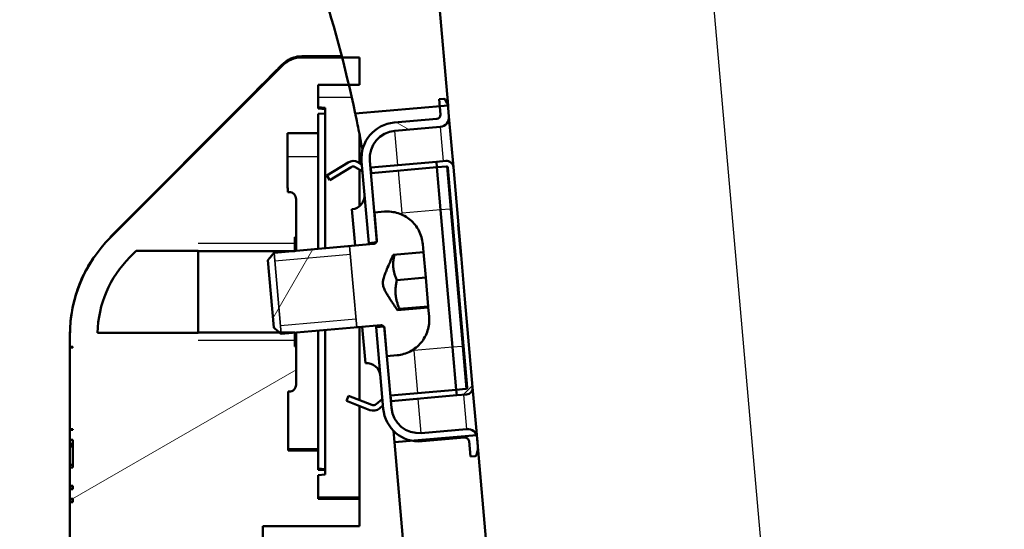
# Model space of a CAD drawing. Header units: millimetres. Extents: x 100 to 2000, y 93 to 2870.
# Tile 14 of 30: x 501 to 572, y 1645 to 1682. Entities that reach past the tile are written whole.
import ezdxf

# ---------------------------------------------------------------- set-up
doc = ezdxf.new("R2010")
doc.units = ezdxf.units.MM
doc.header["$LTSCALE"] = 10
for name, color, linetype, lineweight in [('Dimensions(ISO)', 7, 'Continuous', 25), ('Hatch', 7, 'Continuous', 9), ('Hidden Edges(ISO)', 7, 'Continuous', 35), ('Threads(ISO)', 7, 'Continuous', 25), ('Visible Edges(ISO)', 7, 'Continuous', 50), ('Visible Tangent Edges(ISO)', 7, 'Continuous', 25)]:
    doc.layers.add(name, color=color, linetype=linetype, lineweight=lineweight)
doc.styles.add('Text_3.5mm', font='arial.ttf', dxfattribs={"width": 0.9})
doc.dimstyles.new('KS-STANDARD', dxfattribs={"dimscale": 10, "dimtxt": 3.5, "dimasz": 2.5, "dimexe": 3.175, "dimexo": 0, "dimgap": 0.8, "dimtad": 1, "dimdec": 1, "dimrnd": 1e-08, "dimtxsty": 'Text_3.5mm', "dimcen": 0.09, "dimdle": 10, "dimclrd": 7, "dimclre": 7, "dimclrt": 7, "dimadec": 0, "dimazin": 2, "dimtfac": 0.714286, "dimtdec": 4, "dimtmove": 0, "dimatfit": 3, "dimfxl": 1, "dimtolj": 1, "dimlwd": 25, "dimlwe": 25, "dimarcsym": 0})

# ---------------------------------------------------------------- blocks, each defined once
blk = doc.blocks.new('*D11')
at = {"layer": 'Defpoints', "color": 0, "linetype": 'Continuous'}
for p in [(644.452, 2039.238), (398.052, 1746.956), (644.452, 1517.118)]:
    blk.add_point(p, dxfattribs=at)
at = {"layer": 'Dimensions(ISO)', "color": 7, "linetype": 'Continuous', "lineweight": 25}
for p, q in [((398.052, 1746.956), (398.052, 2070.988)), ((644.452, 1517.118), (644.452, 2070.988)), ((423.052, 2039.238), (619.452, 2039.238))]:
    blk.add_line(p, q, dxfattribs=at)
at = {"layer": 'Dimensions(ISO)', "color": 7, "linetype": 'Continuous'}
for points in [[(423.052, 2043.404), (423.052, 2035.071), (398.052, 2039.238)], [(619.452, 2043.404), (619.452, 2035.071), (644.452, 2039.238)]]:
    blk.add_solid(points, dxfattribs=at)
at = {"layer": 'Dimensions(ISO)', "color": 7, "linetype": 'Continuous', "lineweight": 25, "insert": (489.196, 2065.108), "char_height": 35, "attachment_point": 4, "style": 'Text_3.5mm'}
blk.add_mtext('\\A1;246', dxfattribs=at)

msp = doc.modelspace()

# ---------------------------------------------------------------- hatches: boundary and pattern name
at = {"layer": 'Hatch'}
h = msp.add_hatch(dxfattribs=at)
h.set_pattern_fill('ANSI31', color=256, scale=254, angle=90, style=0)
h.set_pattern_definition([(135, (0, 0), (-22.45064, -22.45064), [])])
edge = h.paths.add_edge_path()
edge.add_line((520.639, 1690.458), (522.193, 1685.674))
edge.add_ellipse((427.088, 1654.772), major_axis=(30.902, -95.106), ratio=1, start_angle=86.44195, end_angle=90, ccw=False)
edge.add_ellipse((427.088, 1654.772), major_axis=(24.94, -96.84), ratio=1, start_angle=88.81974, end_angle=90, ccw=False)
edge.add_ellipse((427.088, 1654.772), major_axis=(22.94, -97.333), ratio=1, start_angle=88.78478, end_angle=90, ccw=False)
edge.add_line((524.886, 1675.643), (531.017, 1676.179))
edge.add_line((531.017, 1676.179), (531.6, 1676.23))
edge.add_line((531.6, 1676.23), (531.615, 1676.231))
edge.add_line((531.615, 1676.231), (528.172, 1715.587))
edge.add_ellipse((526.678, 1715.456), major_axis=(-0.131, 1.494), ratio=1, start_angle=270, end_angle=355)
edge.add_line((526.678, 1716.956), (511.552, 1716.956))
edge.add_line((511.552, 1716.956), (511.552, 1710.956))
edge.add_line((511.552, 1710.956), (517.052, 1710.956))
edge.add_ellipse((517.052, 1709.956), major_axis=(1, 0), ratio=1, start_angle=0, end_angle=90, ccw=False)
edge.add_line((518.052, 1709.956), (518.052, 1700.006))
edge.add_line((518.052, 1700.006), (520.342, 1691.462))
edge.add_ellipse((539.66, 1696.638), major_axis=(5.176, -19.319), ratio=1, start_angle=270, end_angle=273)
edge = h.paths.add_edge_path()
edge.add_line((584.452, 1501.264), (599.782, 1501.264))
edge.add_line((599.782, 1501.264), (599.646, 1503.206))
edge.add_ellipse((599.348, 1502.044), major_axis=(1.199, -0.042), ratio=1, start_angle=77.607, end_angle=90)
edge.add_line((599.39, 1503.243), (587.431, 1503.66))
edge.add_ellipse((587.435, 1503.76), major_axis=(-0.0999, 0.0035), ratio=1, start_angle=0, end_angle=90, ccw=False)
edge.add_line((587.335, 1503.764), (587.349, 1504.164))
edge.add_ellipse((587.449, 1504.16), major_axis=(0.0035, 0.0999), ratio=1, start_angle=2, end_angle=90, ccw=False)
edge.add_line((587.449, 1504.26), (599.572, 1504.26))
edge.add_line((599.572, 1504.26), (599.502, 1505.268))
edge.add_ellipse((598.504, 1505.198), major_axis=(-0.07, 0.998), ratio=1, start_angle=270, end_angle=341)
edge.add_line((598.763, 1506.164), (588.718, 1508.856))
edge.add_ellipse((588.977, 1509.821), major_axis=(-0.966, 0.259), ratio=1, start_angle=54.5, end_angle=90, ccw=False)
edge.add_line((588.205, 1509.185), (586.541, 1511.204))
edge.add_ellipse((587.312, 1511.84), major_axis=(-0.636, 0.772), ratio=1, start_angle=54.5, end_angle=90, ccw=False)
edge.add_line((586.315, 1511.77), (586.168, 1513.867))
edge.add_ellipse((582.677, 1513.623), major_axis=(-0.244, 3.491), ratio=1, start_angle=270, end_angle=353)
edge.add_line((582.86, 1517.118), (558.385, 1518.401))
edge.add_spline(control_points=[(558.385, 1518.401), (556.753, 1518.486), (555.146, 1518.838), (552.108, 1520.046), (550.698, 1520.894), (547.965, 1523.218), (546.739, 1524.762), (544.946, 1528.233), (544.398, 1530.127), (544.227, 1532.073)], knot_values=[-2.152597, -2.152597, -2.152597, -2.152597, -1.662265, -1.662265, -1.171933, -1.171933, -0.585967, -0.585967, 0, 0, 0, 0], degree=3, periodic=0)
edge.add_line((544.227, 1532.073), (533.707, 1652.323))
edge.add_line((533.707, 1652.323), (533.678, 1652.32))
edge.add_line((533.678, 1652.32), (529.011, 1651.912))
edge.add_line((529.011, 1651.912), (527.73, 1651.8))
edge.add_line((527.73, 1651.8), (538.59, 1527.666))
edge.add_spline(control_points=[(538.59, 1527.666), (538.78, 1525.495), (539.323, 1523.37), (541.075, 1519.378), (542.27, 1517.539), (545.494, 1514.005), (547.609, 1512.443), (552.317, 1510.216), (554.866, 1509.573), (557.467, 1509.436)], knot_values=[-2.870129, -2.870129, -2.870129, -2.870129, -2.216354, -2.216354, -1.562578, -1.562578, -0.781289, -0.781289, 0, 0, 0, 0], degree=3, periodic=0)
edge.add_line((557.467, 1509.436), (571.968, 1508.677))
edge.add_ellipse((571.445, 1498.69), major_axis=(9.986, -0.523), ratio=1, start_angle=37.86022, end_angle=90, ccw=False)
edge.add_ellipse((587.856, 1510.122), major_axis=(5.716, -8.205), ratio=1, start_angle=270, end_angle=302.29235)
edge.add_ellipse((584.452, 1500.764), major_axis=(0.143, 0.479), ratio=1, start_angle=16.55984, end_angle=90, ccw=False)
edge = h.paths.add_edge_path()
edge.add_ellipse((704.452, 1500.764), major_axis=(0.5, 0), ratio=1, start_angle=16.55984, end_angle=90)
edge.add_line((704.452, 1501.264), (689.123, 1501.264))
edge.add_line((689.123, 1501.264), (689.258, 1503.206))
edge.add_ellipse((689.557, 1502.044), major_axis=(1.162, 0.298), ratio=1, start_angle=77.607, end_angle=90, ccw=False)
edge.add_line((689.515, 1503.243), (701.473, 1503.66))
edge.add_ellipse((701.47, 1503.76), major_axis=(0.0035, -0.0999), ratio=1, start_angle=0, end_angle=90)
edge.add_line((701.57, 1503.764), (701.556, 1504.164))
edge.add_ellipse((701.456, 1504.16), major_axis=(0.1, 0), ratio=1, start_angle=2, end_angle=90)
edge.add_line((701.456, 1504.26), (689.332, 1504.26))
edge.add_line((689.332, 1504.26), (689.402, 1505.268))
edge.add_ellipse((690.4, 1505.198), major_axis=(-0.966, -0.259), ratio=1, start_angle=270, end_angle=341, ccw=False)
edge.add_line((690.141, 1506.164), (700.187, 1508.856))
edge.add_ellipse((699.928, 1509.821), major_axis=(-0.636, -0.772), ratio=1, start_angle=54.5, end_angle=90)
edge.add_line((700.7, 1509.185), (702.364, 1511.204))
edge.add_ellipse((701.592, 1511.84), major_axis=(-0.07, -0.998), ratio=1, start_angle=54.5, end_angle=90)
edge.add_line((702.59, 1511.77), (702.736, 1513.867))
edge.add_ellipse((706.228, 1513.623), major_axis=(-3.495, -0.183), ratio=1, start_angle=270, end_angle=353, ccw=False)
edge.add_line((706.045, 1517.118), (898.489, 1527.204))
edge.add_spline(control_points=[(898.489, 1527.204), (900.44, 1527.306), (902.352, 1527.788), (905.883, 1529.458), (907.469, 1530.63), (909.887, 1533.281), (910.784, 1534.66), (912.097, 1537.654), (912.505, 1539.248), (912.647, 1540.876)], knot_values=[-2.152597, -2.152597, -2.152597, -2.152597, -1.56663, -1.56663, -0.980664, -0.980664, -0.490332, -0.490332, 0, 0, 0, 0], degree=3, periodic=0)
edge.add_line((912.647, 1540.876), (927.932, 1715.587))
edge.add_ellipse((929.427, 1715.456), major_axis=(-1.5, 0), ratio=1, start_angle=270, end_angle=355, ccw=False)
edge.add_line((929.427, 1716.956), (944.552, 1716.956))
edge.add_line((944.552, 1716.956), (944.552, 1710.956))
edge.add_line((944.552, 1710.956), (939.052, 1710.956))
edge.add_ellipse((939.052, 1709.956), major_axis=(0, 1), ratio=1, start_angle=0, end_angle=90)
edge.add_line((938.052, 1709.956), (938.052, 1700.006))
edge.add_line((938.052, 1700.006), (935.763, 1691.462))
edge.add_ellipse((916.444, 1696.638), major_axis=(6.18, 19.021), ratio=1, start_angle=270, end_angle=273, ccw=False)
edge.add_line((935.466, 1690.458), (933.911, 1685.674))
edge.add_ellipse((1029.017, 1654.772), major_axis=(8.716, 99.619), ratio=1, start_angle=77, end_angle=90)
edge.add_line((929.397, 1663.488), (918.285, 1536.469))
edge.add_spline(control_points=[(918.285, 1536.469), (918.058, 1533.875), (917.326, 1531.349), (914.936, 1526.721), (913.301, 1524.663), (909.657, 1521.564), (907.777, 1520.433), (903.727, 1518.822), (901.584, 1518.353), (899.407, 1518.239)], knot_values=[-2.870129, -2.870129, -2.870129, -2.870129, -2.08884, -2.08884, -1.307551, -1.307551, -0.653776, -0.653776, 0, 0, 0, 0], degree=3, periodic=0)
edge.add_line((899.407, 1518.239), (716.936, 1508.677))
edge.add_ellipse((717.46, 1498.69), major_axis=(5.716, 8.205), ratio=1, start_angle=37.86022, end_angle=90)
edge.add_ellipse((701.049, 1510.122), major_axis=(9.215, 3.883), ratio=1, start_angle=270, end_angle=302.29235, ccw=False)
h = msp.add_hatch(dxfattribs=at)
h.set_pattern_fill('ANSI31', color=256, scale=254, angle=-15, style=0)
h.set_pattern_definition([(30, (0, 0), (-15.875, 27.4963), [])])
edge = h.paths.add_edge_path()
edge.add_line((522.693, 1675.968), (522.193, 1676.012))
edge.add_line((522.193, 1676.012), (522.193, 1677.712))
edge.add_line((522.193, 1677.712), (524.421, 1677.712))
edge.add_line((524.421, 1677.712), (525.193, 1677.712))
edge.add_line((525.193, 1677.712), (525.193, 1679.712))
edge.add_line((525.193, 1679.712), (523.928, 1679.712))
edge.add_line((523.928, 1679.712), (521.022, 1679.712))
edge.add_ellipse((521.022, 1677.712), major_axis=(0, 2), ratio=0.999996, start_angle=0, end_angle=44.99989)
edge.add_line((519.608, 1679.126), (507.122, 1666.641))
edge.add_ellipse((514.193, 1659.57), major_axis=(0, 10), ratio=0.999996, start_angle=44.99989, end_angle=90)
edge.add_line((504.193, 1659.57), (504.193, 1658.712))
edge.add_line((504.193, 1658.712), (504.393, 1658.712))
edge.add_line((504.393, 1658.712), (504.393, 1658.669))
edge.add_line((504.393, 1658.669), (504.193, 1658.669))
edge.add_line((504.193, 1658.669), (504.193, 1652.755))
edge.add_line((504.193, 1652.755), (504.393, 1652.755))
edge.add_line((504.393, 1652.755), (504.393, 1652.712))
edge.add_line((504.393, 1652.712), (504.193, 1652.712))
edge.add_line((504.193, 1652.712), (504.193, 1651.968))
edge.add_line((504.193, 1651.968), (504.393, 1651.968))
edge.add_line((504.393, 1651.968), (504.393, 1649.962))
edge.add_line((504.393, 1649.962), (504.193, 1649.962))
edge.add_line((504.193, 1649.962), (504.193, 1648.644))
edge.add_line((504.193, 1648.644), (504.393, 1648.644))
edge.add_line((504.393, 1648.644), (504.393, 1648.392))
edge.add_line((504.393, 1648.392), (504.193, 1648.392))
edge.add_line((504.193, 1648.392), (504.193, 1647.698))
edge.add_line((504.193, 1647.698), (504.393, 1647.698))
edge.add_line((504.393, 1647.698), (504.393, 1647.449))
edge.add_line((504.393, 1647.449), (504.193, 1647.449))
edge.add_line((504.193, 1647.449), (504.193, 1645.212))
edge.add_line((504.193, 1645.212), (504.193, 1632.212))
edge.add_line((504.193, 1632.212), (502.693, 1632.212))
edge.add_line((502.693, 1632.212), (502.194, 1632.212))
edge.add_spline(control_points=[(502.194, 1632.212), (502.145, 1632.175), (502.1, 1632.136), (501.995, 1632.031), (501.933, 1631.951), (501.88, 1631.866)], knot_values=[-0.109452, -0.109452, -0.109452, -0.109452, -0.092561, -0.092561, -0.065119, -0.065119, -0.065119, -0.065119], degree=3, periodic=0)
edge.add_spline(control_points=[(501.88, 1631.866), (501.844, 1631.808), (501.813, 1631.748), (501.73, 1631.548), (501.694, 1631.366), (501.694, 1631.212), (501.694, 1631.058), (501.73, 1630.876), (501.848, 1630.591), (501.951, 1630.437), (502.1, 1630.288), (502.145, 1630.248), (502.194, 1630.212)], knot_values=[-0.065119, -0.065119, -0.065119, -0.065119, -0.04628, -0.04628, 0, 0, 0, 0.04628, 0.04628, 0.09256, 0.09256, 0.109451, 0.109451, 0.109451, 0.109451], degree=3, periodic=0)
edge.add_line((502.194, 1630.212), (502.693, 1630.212))
edge.add_line((502.693, 1630.212), (504.193, 1630.212))
edge.add_line((504.193, 1630.212), (504.193, 1624.712))
edge.add_line((504.193, 1624.712), (502.693, 1624.712))
edge.add_line((502.693, 1624.712), (502.194, 1624.712))
edge.add_spline(control_points=[(502.194, 1624.712), (502.145, 1624.675), (502.1, 1624.635), (501.989, 1624.525), (501.921, 1624.435), (501.866, 1624.342)], knot_values=[-0.109452, -0.109452, -0.109452, -0.109452, -0.092561, -0.092561, -0.062532, -0.062532, -0.062532, -0.062532], degree=3, periodic=0)
edge.add_spline(control_points=[(501.866, 1624.342), (501.836, 1624.292), (501.81, 1624.24), (501.73, 1624.048), (501.694, 1623.866), (501.694, 1623.712), (501.694, 1623.558), (501.73, 1623.376), (501.848, 1623.091), (501.951, 1622.937), (502.1, 1622.788), (502.145, 1622.748), (502.194, 1622.712)], knot_values=[-0.062532, -0.062532, -0.062532, -0.062532, -0.04628, -0.04628, 0, 0, 0, 0.04628, 0.04628, 0.09256, 0.09256, 0.109451, 0.109451, 0.109451, 0.109451], degree=3, periodic=0)
edge.add_line((502.194, 1622.712), (502.693, 1622.712))
edge.add_line((502.693, 1622.712), (504.193, 1622.712))
edge.add_line((504.193, 1622.712), (504.193, 1617.212))
edge.add_line((504.193, 1617.212), (502.693, 1617.212))
edge.add_line((502.693, 1617.212), (502.194, 1617.212))
edge.add_spline(control_points=[(502.194, 1617.212), (502.145, 1617.175), (502.1, 1617.135), (501.983, 1617.019), (501.909, 1616.919), (501.851, 1616.817)], knot_values=[-0.109452, -0.109452, -0.109452, -0.109452, -0.092561, -0.092561, -0.059859, -0.059859, -0.059859, -0.059859], degree=3, periodic=0)
edge.add_spline(control_points=[(501.851, 1616.817), (501.827, 1616.775), (501.806, 1616.732), (501.73, 1616.548), (501.694, 1616.366), (501.694, 1616.212), (501.694, 1616.058), (501.73, 1615.876), (501.839, 1615.612), (501.92, 1615.481), (502.012, 1615.378)], knot_values=[-0.059859, -0.059859, -0.059859, -0.059859, -0.04628, -0.04628, 0, 0, 0, 0.04628, 0.04628, 0.085763, 0.085763, 0.085763, 0.085763], degree=3, periodic=0)
edge.add_spline(control_points=[(502.012, 1615.378), (502.018, 1615.371), (502.025, 1615.365), (502.075, 1615.315), (502.136, 1615.273), (502.25, 1615.226), (502.323, 1615.212), (502.385, 1615.212)], knot_values=[0.034305, 0.034305, 0.034305, 0.034305, 0.037024, 0.037024, 0.055536, 0.055536, 0.074048, 0.074048, 0.074048, 0.074048], degree=3, periodic=0)
edge.add_line((502.385, 1615.212), (502.693, 1615.212))
edge.add_line((502.693, 1615.212), (504.193, 1615.212))
edge.add_line((504.193, 1615.212), (508.537, 1615.212))
edge.add_spline(control_points=[(508.537, 1615.212), (511.193, 1618.765), (513.849, 1615.212)], knot_values=[0.000184, 0.000184, 0.000184, 0.65055, 0.65055, 0.65055], weights=[1.000066, 1.117302, 1.000066], degree=2, periodic=0)
edge.add_line((513.849, 1615.212), (518.193, 1615.212))
edge.add_line((518.193, 1615.212), (519.002, 1615.212))
edge.add_spline(control_points=[(519.002, 1615.212), (519.063, 1615.212), (519.136, 1615.226), (519.25, 1615.273), (519.312, 1615.315), (519.362, 1615.365), (519.368, 1615.371), (519.374, 1615.378)], knot_values=[0.222146, 0.222146, 0.222146, 0.222146, 0.240658, 0.240658, 0.25917, 0.25917, 0.261889, 0.261889, 0.261889, 0.261889], degree=3, periodic=0)
edge.add_spline(control_points=[(519.374, 1615.378), (519.466, 1615.481), (519.547, 1615.612), (519.657, 1615.876), (519.693, 1616.058), (519.693, 1616.212), (519.693, 1616.366), (519.657, 1616.548), (519.538, 1616.833), (519.436, 1616.987), (519.287, 1617.135), (519.241, 1617.175), (519.193, 1617.212)], knot_values=[-0.085763, -0.085763, -0.085763, -0.085763, -0.04628, -0.04628, 0, 0, 0, 0.04628, 0.04628, 0.092561, 0.092561, 0.109452, 0.109452, 0.109452, 0.109452], degree=3, periodic=0)
edge.add_line((519.193, 1617.212), (518.193, 1617.212))
edge.add_line((518.193, 1617.212), (518.193, 1622.712))
edge.add_line((518.193, 1622.712), (519.193, 1622.712))
edge.add_spline(control_points=[(519.193, 1622.712), (519.241, 1622.748), (519.287, 1622.788), (519.436, 1622.937), (519.538, 1623.091), (519.656, 1623.376), (519.693, 1623.558), (519.693, 1623.712), (519.693, 1623.866), (519.656, 1624.048), (519.538, 1624.333), (519.436, 1624.487), (519.287, 1624.635), (519.241, 1624.675), (519.193, 1624.712)], knot_values=[-0.109451, -0.109451, -0.109451, -0.109451, -0.09256, -0.09256, -0.04628, -0.04628, 0, 0, 0, 0.04628, 0.04628, 0.092561, 0.092561, 0.109452, 0.109452, 0.109452, 0.109452], degree=3, periodic=0)
edge.add_line((519.193, 1624.712), (518.193, 1624.712))
edge.add_line((518.193, 1624.712), (518.193, 1630.212))
edge.add_line((518.193, 1630.212), (519.193, 1630.212))
edge.add_spline(control_points=[(519.193, 1630.212), (519.241, 1630.248), (519.287, 1630.288), (519.435, 1630.437), (519.538, 1630.591), (519.656, 1630.876), (519.693, 1631.058), (519.693, 1631.212), (519.693, 1631.366), (519.656, 1631.548), (519.538, 1631.833), (519.435, 1631.987), (519.287, 1632.136), (519.241, 1632.175), (519.193, 1632.212)], knot_values=[-0.109451, -0.109451, -0.109451, -0.109451, -0.09256, -0.09256, -0.04628, -0.04628, 0, 0, 0, 0.04628, 0.04628, 0.092561, 0.092561, 0.109452, 0.109452, 0.109452, 0.109452], degree=3, periodic=0)
edge.add_line((519.193, 1632.212), (518.193, 1632.212))
edge.add_line((518.193, 1632.212), (518.193, 1645.212))
edge.add_line((518.193, 1645.212), (518.193, 1645.712))
edge.add_line((518.193, 1645.712), (525.193, 1645.712))
edge.add_line((525.193, 1645.712), (525.193, 1647.712))
edge.add_line((525.193, 1647.712), (522.193, 1647.712))
edge.add_line((522.193, 1647.712), (522.193, 1649.412))
edge.add_line((522.193, 1649.412), (522.693, 1649.456))
edge.add_line((522.693, 1649.456), (522.693, 1649.768))
edge.add_line((522.693, 1649.768), (522.193, 1649.812))
edge.add_line((522.193, 1649.812), (522.193, 1651.212))
edge.add_line((522.193, 1651.212), (520.029, 1651.212))
edge.add_line((520.029, 1651.212), (520.02, 1655.478))
edge.add_line((520.02, 1655.478), (520.093, 1655.478))
edge.add_spline(control_points=[(520.093, 1655.478), (520.155, 1655.478), (520.228, 1655.492), (520.342, 1655.54), (520.403, 1655.581), (520.49, 1655.668), (520.532, 1655.73), (520.579, 1655.844), (520.593, 1655.917), (520.593, 1655.979)], knot_values=[0, 0, 0, 0, 0.018497, 0.018497, 0.037017, 0.037017, 0.055567, 0.055567, 0.074144, 0.074144, 0.074144, 0.074144], degree=3, periodic=0)
edge.add_line((520.593, 1655.979), (520.593, 1658.742))
edge.add_line((520.593, 1658.742), (520.493, 1658.742))
edge.add_line((520.493, 1658.742), (520.493, 1659.741))
edge.add_line((520.493, 1659.741), (520.493, 1659.753))
edge.add_line((520.493, 1659.753), (519.505, 1659.753))
edge.add_line((519.505, 1659.753), (519.4, 1659.753))
edge.add_line((519.4, 1659.753), (513.493, 1659.753))
edge.add_line((513.493, 1659.753), (513.493, 1659.747))
edge.add_line((513.493, 1659.747), (506.195, 1659.747))
edge.add_ellipse((514.193, 1659.57), major_axis=(0, 8), ratio=0.999996, start_angle=44.99989, end_angle=88.72745, ccw=False)
edge.add_line((508.537, 1665.227), (508.984, 1665.674))
edge.add_line((508.984, 1665.674), (513.493, 1665.674))
edge.add_line((513.493, 1665.674), (513.493, 1665.669))
edge.add_line((513.493, 1665.669), (520.364, 1665.669))
edge.add_line((520.364, 1665.669), (520.493, 1665.669))
edge.add_line((520.493, 1665.669), (520.493, 1665.68))
edge.add_line((520.493, 1665.68), (520.493, 1666.679))
edge.add_line((520.493, 1666.679), (520.593, 1666.679))
edge.add_line((520.593, 1666.679), (520.593, 1669.442))
edge.add_spline(control_points=[(520.593, 1669.442), (520.593, 1669.504), (520.579, 1669.577), (520.532, 1669.691), (520.49, 1669.753), (520.403, 1669.84), (520.342, 1669.882), (520.228, 1669.929), (520.155, 1669.943), (520.093, 1669.943)], knot_values=[-0.074144, -0.074144, -0.074144, -0.074144, -0.055567, -0.055567, -0.037017, -0.037017, -0.018497, -0.018497, 0, 0, 0, 0], degree=3, periodic=0)
edge.add_line((520.093, 1669.943), (519.984, 1669.943))
edge.add_line((519.984, 1669.943), (519.973, 1674.212))
edge.add_line((519.973, 1674.212), (522.193, 1674.212))
edge.add_line((522.193, 1674.212), (522.193, 1675.612))
edge.add_line((522.193, 1675.612), (522.693, 1675.656))
edge.add_line((522.693, 1675.656), (522.693, 1675.968))
h = msp.add_hatch(dxfattribs=at)
h.set_pattern_fill('ANSI31', color=256, scale=254, angle=105, style=0)
h.set_pattern_definition([(150, (0, 0), (-15.875, -27.4963), [])])
edge = h.paths.add_edge_path()
edge.add_ellipse((531.329, 1676.608), major_axis=(-0.0423, 0.0906), ratio=1, start_angle=270, end_angle=340)
edge.add_line((531.321, 1676.707), (530.974, 1676.677))
edge.add_line((530.974, 1676.677), (531.017, 1676.179))
edge.add_line((531.017, 1676.179), (531.07, 1675.581))
edge.add_ellipse((530.771, 1675.555), major_axis=(0.026, -0.299), ratio=1, start_angle=0, end_angle=90, ccw=False)
edge.add_line((530.797, 1675.256), (527.709, 1674.986))
edge.add_ellipse((527.935, 1672.396), major_axis=(-2.59, -0.227), ratio=1, start_angle=270, end_angle=360)
edge.add_line((525.345, 1672.169), (525.863, 1666.251))
edge.add_line((525.863, 1666.251), (526.411, 1666.299))
edge.add_line((526.411, 1666.299), (526.461, 1666.304))
edge.add_line((526.461, 1666.304), (526.448, 1666.455))
edge.add_line((526.448, 1666.455), (526.272, 1668.462))
edge.add_line((526.272, 1668.462), (525.943, 1672.222))
edge.add_ellipse((527.935, 1672.396), major_axis=(-0.174, 1.992), ratio=1, start_angle=0, end_angle=90, ccw=False)
edge.add_line((527.761, 1674.388), (531.049, 1674.676))
edge.add_ellipse((530.988, 1675.373), major_axis=(0.697, 0.061), ratio=1, start_angle=270, end_angle=360)
edge.add_line((531.685, 1675.434), (531.631, 1676.056))
edge.add_ellipse((530.634, 1675.969), major_axis=(-0.087, 0.996), ratio=1, start_angle=270, end_angle=280.15589)
edge.add_ellipse((530.634, 1675.969), major_axis=(-0.261, 0.965), ratio=1, start_angle=270, end_angle=279.84411)
edge.add_line((531.541, 1676.391), (531.42, 1676.65))
edge = h.paths.add_edge_path()
edge.add_ellipse((532.845, 1651.846), major_axis=(0.299, 0.026), ratio=1, start_angle=0, end_angle=90)
edge.add_line((532.819, 1652.145), (529.731, 1651.874))
edge.add_ellipse((529.504, 1654.465), major_axis=(2.553, -0.494), ratio=1, start_angle=270, end_angle=285.94237, ccw=False)
edge.add_ellipse((529.504, 1654.465), major_axis=(0.227, -2.59), ratio=1, start_angle=270, end_angle=344.05763, ccw=False)
edge.add_line((526.914, 1654.238), (526.396, 1660.156))
edge.add_line((526.396, 1660.156), (526.944, 1660.204))
edge.add_line((526.944, 1660.204), (526.994, 1660.208))
edge.add_line((526.994, 1660.208), (527.007, 1660.057))
edge.add_line((527.007, 1660.057), (527.183, 1658.05))
edge.add_line((527.183, 1658.05), (527.512, 1654.29))
edge.add_ellipse((529.504, 1654.465), major_axis=(-1.992, -0.174), ratio=1, start_angle=0, end_angle=90)
edge.add_line((529.679, 1652.472), (532.966, 1652.76))
edge.add_ellipse((533.027, 1652.062), major_axis=(-0.258, 0.651), ratio=1, start_angle=270, end_angle=343.39845, ccw=False)
edge.add_ellipse((533.027, 1652.062), major_axis=(-0.061, 0.697), ratio=1, start_angle=270, end_angle=286.60155, ccw=False)
edge.add_line((533.724, 1652.123), (533.779, 1651.502))
edge.add_ellipse((532.783, 1651.415), major_axis=(0.259, 0.966), ratio=1, start_angle=270, end_angle=290, ccw=False)
edge.add_line((533.748, 1651.156), (533.674, 1650.88))
edge.add_ellipse((533.578, 1650.906), major_axis=(0.0996, 0.0087), ratio=1, start_angle=270, end_angle=340, ccw=False)
edge.add_line((533.587, 1650.806), (533.24, 1650.776))
edge.add_line((533.24, 1650.776), (533.144, 1651.872))
h = msp.add_hatch(dxfattribs=at)
h.set_pattern_fill('ANSI31', color=256, scale=254, style=0)
h.set_pattern_definition([(45, (0, 0), (-22.45064, 22.45064), [])])
edge = h.paths.add_edge_path()
edge.add_line((532.555, 1665.378), (532.362, 1667.581))
edge.add_line((532.362, 1667.581), (532.372, 1667.582))
edge.add_line((532.372, 1667.582), (532.007, 1671.748))
edge.add_ellipse((531.509, 1671.705), major_axis=(-0.044, 0.498), ratio=1, start_angle=270, end_angle=360)
edge.add_line((531.466, 1672.203), (530.768, 1672.142))
edge.add_line((530.768, 1672.142), (530.803, 1671.744))
edge.add_line((530.803, 1671.744), (531.501, 1671.805))
edge.add_ellipse((531.509, 1671.705), major_axis=(0.0996, 0.0087), ratio=1, start_angle=0, end_angle=90, ccw=False)
edge.add_line((531.609, 1671.714), (533.003, 1655.774))
edge.add_ellipse((532.904, 1655.766), major_axis=(0.0087, -0.0996), ratio=1, start_angle=0, end_angle=90, ccw=False)
edge.add_line((532.912, 1655.666), (532.215, 1655.605))
edge.add_line((532.215, 1655.605), (532.25, 1655.207))
edge.add_line((532.25, 1655.207), (532.947, 1655.268))
edge.add_ellipse((532.904, 1655.766), major_axis=(0.498, 0.044), ratio=1, start_angle=270, end_angle=360)
edge.add_line((533.402, 1655.809), (533.037, 1659.975))
edge.add_line((533.037, 1659.975), (533.027, 1659.974))
edge.add_line((533.027, 1659.974), (532.835, 1662.178))
edge.add_line((532.835, 1662.178), (532.845, 1662.179))
edge.add_line((532.845, 1662.179), (532.565, 1665.379))
edge.add_line((532.565, 1665.379), (532.555, 1665.378))
h = msp.add_hatch(dxfattribs=at)
h.set_pattern_fill('ANSI31', color=256, scale=254, angle=15, style=0)
h.set_pattern_definition([(60, (0, 0), (-27.4963, 15.875), [])])
edge = h.paths.add_edge_path()
edge.add_line((527.642, 1665.396), (529.836, 1665.588))
edge.add_line((529.836, 1665.588), (529.785, 1666.177))
edge.add_spline(control_points=[(529.785, 1666.177), (529.757, 1666.497), (529.65, 1666.867), (529.355, 1667.434), (529.118, 1667.732), (528.633, 1668.14), (528.301, 1668.323), (527.699, 1668.513), (527.323, 1668.554), (527.009, 1668.527)], knot_values=[1.606794, 1.606794, 1.606794, 1.606794, 1.7032, 1.7032, 1.79845, 1.79845, 1.893224, 1.893224, 1.98778, 1.98778, 1.98778, 1.98778], degree=3, periodic=0)
edge.add_line((527.009, 1668.527), (526.272, 1668.462))
edge.add_line((526.272, 1668.462), (526.448, 1666.455))
edge.add_spline(control_points=[(526.448, 1666.455), (526.45, 1666.424), (526.446, 1666.386), (526.431, 1666.338), (526.422, 1666.318), (526.411, 1666.3)], knot_values=[0.037234, 0.037234, 0.037234, 0.037234, 0.046641, 0.046641, 0.052534, 0.052534, 0.052534, 0.052534], degree=3, periodic=0)
edge.add_spline(control_points=[(526.411, 1666.3), (526.404, 1666.289), (526.397, 1666.279), (526.37, 1666.246), (526.341, 1666.223), (526.287, 1666.194), (526.251, 1666.184), (526.221, 1666.181)], knot_values=[0.052534, 0.052534, 0.052534, 0.052534, 0.055998, 0.055998, 0.065281, 0.065281, 0.074497, 0.074497, 0.074497, 0.074497], degree=3, periodic=0)
edge.add_line((526.221, 1666.181), (520.493, 1665.68))
edge.add_line((520.493, 1665.68), (520.364, 1665.669))
edge.add_line((520.364, 1665.669), (518.998, 1665.549))
edge.add_spline(control_points=[(518.998, 1665.549), (518.75, 1665.249), (518.544, 1664.999)], knot_values=[0, 0, 0, 0.071318, 0.071318, 0.071318], weights=[1, 1.004302, 1], degree=2, periodic=0)
edge.add_line((518.544, 1664.999), (518.971, 1660.119))
edge.add_spline(control_points=[(518.971, 1660.119), (519.169, 1659.949), (519.4, 1659.753)], knot_values=[0, 0, 0, 0.057424, 0.057424, 0.057424], weights=[1, 1.003464, 1.00135], degree=2, periodic=0)
edge.add_spline(control_points=[(519.4, 1659.753), (519.456, 1659.705), (519.514, 1659.656)], knot_values=[0.057424, 0.057424, 0.057424, 0.071318, 0.071318, 0.071318], weights=[1.00135, 1.000838, 1], degree=2, periodic=0)
edge.add_line((519.514, 1659.656), (520.493, 1659.741))
edge.add_line((520.493, 1659.741), (526.736, 1660.287))
edge.add_spline(control_points=[(526.736, 1660.287), (526.767, 1660.29), (526.803, 1660.286), (526.862, 1660.267), (526.895, 1660.249), (526.927, 1660.222), (526.936, 1660.213), (526.944, 1660.204)], knot_values=[0.074497, 0.074497, 0.074497, 0.074497, 0.083713, 0.083713, 0.092996, 0.092996, 0.09646, 0.09646, 0.09646, 0.09646], degree=3, periodic=0)
edge.add_spline(control_points=[(526.944, 1660.204), (526.958, 1660.188), (526.971, 1660.17), (526.994, 1660.124), (527.005, 1660.088), (527.007, 1660.057)], knot_values=[0.09646, 0.09646, 0.09646, 0.09646, 0.102353, 0.102353, 0.11176, 0.11176, 0.11176, 0.11176], degree=3, periodic=0)
edge.add_line((527.007, 1660.057), (527.183, 1658.05))
edge.add_line((527.183, 1658.05), (527.92, 1658.114))
edge.add_spline(control_points=[(527.92, 1658.114), (528.234, 1658.142), (528.597, 1658.248), (529.157, 1658.54), (529.452, 1658.777), (529.859, 1659.263), (530.041, 1659.597), (530.232, 1660.207), (530.273, 1660.59), (530.245, 1660.911)], knot_values=[0.662593, 0.662593, 0.662593, 0.662593, 0.75715, 0.75715, 0.851924, 0.851924, 0.947173, 0.947173, 1.04358, 1.04358, 1.04358, 1.04358], degree=3, periodic=0)
edge.add_line((530.245, 1660.911), (530.186, 1661.587))
edge.add_line((530.186, 1661.587), (527.943, 1661.391))
edge.add_spline(control_points=[(527.943, 1661.391), (526.676, 1663.254), (527.642, 1665.396)], knot_values=[0.008565, 0.008565, 0.008565, 0.497428, 0.497428, 0.497428], weights=[1.122887, 4.568995, 1.086016], degree=2, periodic=0)

# ---------------------------------------------------------------- linework, layer by layer
at = {"layer": 'Hidden Edges(ISO)'}
for p, q in [((524.477, 1666.028), (524.993, 1660.135)), ((518.998, 1665.549), (519.514, 1659.656))]:
    msp.add_line(p, q, dxfattribs=at)
at = {"layer": 'Threads(ISO)'}
for p, q in [((520.493, 1666.217), (513.493, 1666.217)), ((524.53, 1665.421), (519.051, 1664.942)), ((519.461, 1660.263), (524.94, 1660.742)), ((513.493, 1659.205), (520.493, 1659.205))]:
    msp.add_line(p, q, dxfattribs=at)
at = {"layer": 'Visible Edges(ISO)'}
for p, q in [((531.615, 1676.231), (528.172, 1715.587)), ((521.022, 1679.798), (523.906, 1679.798)), ((525.193, 1679.712), (521.022, 1679.712)), ((525.193, 1677.712), (525.193, 1679.712)), ((519.608, 1679.126), (507.122, 1666.641)), ((517.779, 1677.387), (518.608, 1678.215)), ((507.118, 1666.687), (517.774, 1677.369)), ((522.193, 1676.012), (522.193, 1677.712)), ((522.193, 1677.712), (525.193, 1677.712)), ((531.321, 1676.707), (530.974, 1676.677)), ((530.974, 1676.677), (531.07, 1675.581)), ((531.541, 1676.391), (531.42, 1676.65)), ((522.193, 1676.096), (522.693, 1676.052)), ((522.693, 1675.968), (522.193, 1676.012)), ((522.193, 1675.612), (522.693, 1675.656)), ((522.193, 1674.212), (522.193, 1675.612)), ((522.693, 1675.968), (522.693, 1676.052)), ((522.693, 1675.656), (522.693, 1675.968)), ((522.693, 1675.656), (522.693, 1665.872)), ((524.886, 1675.643), (531.615, 1676.231)), ((531.615, 1676.231), (531.631, 1676.056)), ((531.685, 1675.434), (531.631, 1676.056)), ((530.797, 1675.256), (527.709, 1674.986)), ((532.007, 1671.748), (531.685, 1675.434)), ((519.973, 1674.212), (522.193, 1674.212)), ((522.193, 1672.491), (522.193, 1674.212)), ((527.761, 1674.388), (531.049, 1674.676)), ((525.193, 1674.144), (525.193, 1672.049)), ((522.193, 1665.829), (522.193, 1672.491)), ((522.825, 1671.146), (524.375, 1672.098)), ((525.091, 1672.108), (525.365, 1671.95)), ((525.345, 1672.169), (525.863, 1666.251)), ((526.461, 1666.304), (525.943, 1672.222)), ((530.768, 1672.142), (526.007, 1671.725)), ((531.466, 1672.203), (530.768, 1672.142)), ((530.768, 1672.142), (530.803, 1671.744)), ((524.584, 1671.757), (523.034, 1670.805)), ((525.396, 1671.47), (524.891, 1671.762)), ((525.193, 1671.587), (525.193, 1668.919)), ((526.007, 1671.725), (526.042, 1671.327)), ((526.042, 1671.327), (530.803, 1671.744)), ((530.803, 1671.744), (531.501, 1671.805)), ((531.073, 1668.655), (530.803, 1671.744)), ((531.609, 1671.714), (533.003, 1655.774)), ((532.372, 1667.582), (532.007, 1671.748)), ((523.034, 1670.805), (522.825, 1671.146)), ((520.093, 1669.943), (519.984, 1669.943)), ((520.593, 1666.679), (520.593, 1669.442)), ((524.876, 1666.063), (524.645, 1668.695)), ((527.009, 1668.527), (526.272, 1668.462)), ((526.272, 1668.462), (526.448, 1666.455)), ((531.945, 1658.693), (531.073, 1668.655)), ((532.362, 1667.581), (532.372, 1667.582)), ((532.555, 1665.378), (532.362, 1667.581)), ((532.372, 1667.582), (532.565, 1665.379)), ((520.493, 1665.669), (520.493, 1666.679)), ((520.493, 1666.679), (520.593, 1666.679)), ((520.593, 1666.679), (520.593, 1665.689)), ((508.537, 1665.227), (508.984, 1665.674)), ((508.984, 1665.674), (513.493, 1665.674)), ((513.493, 1665.674), (513.493, 1665.669)), ((513.493, 1665.669), (520.493, 1665.669)), ((513.493, 1659.753), (513.493, 1665.669)), ((526.221, 1666.181), (518.998, 1665.549)), ((525.863, 1666.251), (526.461, 1666.304)), ((525.863, 1666.251), (525.872, 1666.15)), ((529.836, 1665.588), (529.785, 1666.177)), ((518.544, 1664.999), (518.971, 1660.119)), ((527.642, 1665.396), (529.836, 1665.588)), ((529.836, 1665.588), (529.997, 1663.744)), ((532.565, 1665.379), (532.555, 1665.378)), ((532.845, 1662.179), (532.565, 1665.379)), ((529.997, 1663.744), (527.901, 1663.561)), ((529.997, 1663.744), (530.18, 1661.658)), ((532.835, 1662.178), (532.845, 1662.179)), ((533.027, 1659.974), (532.835, 1662.178)), ((532.845, 1662.179), (533.037, 1659.975)), ((530.186, 1661.587), (527.943, 1661.391)), ((530.18, 1661.658), (528.092, 1661.475)), ((530.18, 1661.658), (530.186, 1661.587)), ((530.245, 1660.911), (530.186, 1661.587)), ((519.514, 1659.656), (526.736, 1660.287)), ((522.193, 1651.291), (522.193, 1659.89)), ((522.693, 1659.934), (522.693, 1649.852)), ((525.193, 1660.152), (525.193, 1654.867)), ((525.622, 1657.538), (525.391, 1660.17)), ((526.388, 1660.257), (526.396, 1660.156)), ((526.994, 1660.208), (526.396, 1660.156)), ((526.396, 1660.156), (526.914, 1654.238)), ((527.512, 1654.29), (526.994, 1660.208)), ((527.007, 1660.057), (527.183, 1658.05)), ((533.037, 1659.975), (533.027, 1659.974)), ((533.402, 1655.809), (533.037, 1659.975)), ((504.193, 1659.616), (504.193, 1659.57)), ((504.193, 1659.57), (504.193, 1658.712)), ((513.493, 1659.747), (506.195, 1659.747)), ((520.493, 1659.753), (513.493, 1659.753)), ((513.493, 1659.753), (513.493, 1659.747)), ((520.493, 1658.742), (520.493, 1659.753)), ((520.593, 1659.75), (520.593, 1658.742)), ((504.193, 1658.712), (504.393, 1658.712)), ((504.193, 1658.694), (504.193, 1658.712)), ((504.193, 1658.694), (504.393, 1658.694)), ((504.193, 1658.678), (504.193, 1658.694)), ((504.193, 1658.678), (504.393, 1658.678)), ((504.193, 1658.677), (504.193, 1658.678)), ((504.193, 1658.669), (504.193, 1658.677)), ((504.193, 1658.677), (504.393, 1658.677)), ((504.393, 1658.669), (504.193, 1658.669)), ((504.193, 1658.669), (504.193, 1652.755)), ((504.393, 1658.712), (504.393, 1658.669)), ((520.593, 1658.742), (520.493, 1658.742)), ((520.593, 1655.979), (520.593, 1658.742)), ((532.215, 1655.605), (531.945, 1658.693)), ((527.183, 1658.05), (527.92, 1658.114)), ((527.454, 1655.189), (532.215, 1655.605)), ((532.912, 1655.666), (532.215, 1655.605)), ((532.215, 1655.605), (532.25, 1655.207)), ((533.679, 1652.636), (533.402, 1655.809)), ((520.02, 1655.478), (520.093, 1655.478)), ((524.401, 1655.18), (524.254, 1654.808)), ((526.093, 1654.512), (524.401, 1655.18)), ((526.843, 1654.936), (526.396, 1654.561)), ((527.489, 1654.79), (527.454, 1655.189)), ((532.25, 1655.207), (527.489, 1654.79)), ((532.25, 1655.207), (532.947, 1655.268)), ((524.254, 1654.808), (525.946, 1654.14)), ((525.193, 1654.437), (525.193, 1647.801)), ((526.653, 1654.254), (526.895, 1654.457)), ((504.193, 1652.755), (504.393, 1652.755)), ((504.193, 1652.737), (504.193, 1652.755)), ((504.393, 1652.755), (504.393, 1652.712)), ((532.966, 1652.76), (529.679, 1652.472)), ((504.193, 1652.737), (504.393, 1652.737)), ((504.193, 1652.712), (504.193, 1652.737)), ((504.393, 1652.712), (504.193, 1652.712)), ((504.193, 1652.712), (504.193, 1651.968)), ((527.73, 1651.8), (527.657, 1652.635)), ((533.707, 1652.323), (527.73, 1651.8)), ((529.731, 1651.874), (532.819, 1652.145)), ((533.679, 1652.636), (533.707, 1652.323)), ((544.227, 1532.073), (533.707, 1652.323)), ((533.779, 1651.502), (533.724, 1652.123)), ((504.193, 1651.968), (504.393, 1651.968)), ((504.193, 1651.691), (504.193, 1651.968)), ((504.193, 1651.508), (504.193, 1651.691)), ((504.193, 1651.691), (504.393, 1651.691)), ((504.193, 1651.507), (504.193, 1651.508)), ((504.193, 1651.508), (504.393, 1651.508)), ((504.193, 1650.167), (504.193, 1651.507)), ((504.193, 1651.507), (504.393, 1651.507)), ((504.393, 1651.968), (504.393, 1649.962)), ((527.73, 1651.8), (538.59, 1527.666)), ((533.144, 1651.872), (533.24, 1650.776)), ((522.193, 1651.291), (520.029, 1651.291)), ((522.193, 1651.212), (520.029, 1651.212)), ((522.193, 1651.212), (522.193, 1651.291)), ((522.193, 1649.812), (522.193, 1651.212)), ((533.24, 1650.776), (533.587, 1650.806)), ((533.674, 1650.88), (533.748, 1651.156)), ((504.193, 1649.964), (504.193, 1650.167)), ((504.193, 1650.167), (504.393, 1650.167)), ((504.193, 1649.964), (504.393, 1649.964)), ((504.193, 1649.962), (504.193, 1649.964)), ((504.393, 1649.962), (504.193, 1649.962)), ((504.193, 1649.962), (504.193, 1648.644)), ((522.193, 1649.895), (522.693, 1649.852)), ((522.693, 1649.768), (522.193, 1649.812)), ((522.193, 1649.412), (522.693, 1649.456)), ((522.193, 1647.712), (522.193, 1649.412)), ((522.693, 1649.852), (522.693, 1649.768)), ((522.693, 1649.456), (522.693, 1649.768)), ((504.193, 1648.644), (504.393, 1648.644)), ((504.193, 1648.44), (504.193, 1648.644)), ((504.393, 1648.644), (504.393, 1648.392)), ((504.193, 1648.392), (504.193, 1648.44)), ((504.193, 1648.44), (504.193, 1648.44)), ((504.193, 1648.44), (504.393, 1648.44)), ((504.393, 1648.392), (504.193, 1648.392)), ((504.193, 1648.392), (504.193, 1647.698)), ((525.193, 1647.801), (522.193, 1647.801)), ((525.193, 1647.801), (525.193, 1647.712)), ((504.193, 1647.698), (504.393, 1647.698)), ((504.193, 1647.642), (504.193, 1647.698)), ((504.193, 1647.449), (504.193, 1647.642)), ((504.193, 1647.642), (504.393, 1647.642)), ((504.393, 1647.449), (504.193, 1647.449)), ((504.193, 1647.449), (504.193, 1632.212)), ((504.393, 1647.698), (504.393, 1647.449)), ((525.193, 1647.712), (522.193, 1647.712)), ((525.193, 1645.712), (525.193, 1647.712)), ((518.193, 1632.212), (518.193, 1645.712)), ((518.193, 1645.712), (525.193, 1645.712))]:
    msp.add_line(p, q, dxfattribs=at)
for centre, radius, start, end in [((427.088, 1654.772), 100, 12.04646, 18), ((519.193, 1675.973), 2, 134.99989, 140.37088), ((531.329, 1676.608), 0.1, 25, 95), ((530.634, 1675.969), 1, 5, 25), ((527.935, 1672.396), 2.6, 95, 185), ((530.771, 1675.555), 0.3, 275, 5), ((530.988, 1675.373), 0.7, 275, 5), ((527.935, 1672.396), 2, 95, 185), ((524.741, 1671.502), 0.7, 60.00798, 121.56505), ((531.509, 1671.705), 0.5, 5, 95), ((524.741, 1671.502), 0.3, 60.00798, 121.56505), ((525.946, 1672.423), 1.1, 240.00798, 240.651), ((525.946, 1672.423), 0.7, 273.30907, 275), ((525.946, 1672.423), 1.1, 273.92405, 275), ((531.509, 1671.705), 0.1, 5, 95), ((524.558, 1669.691), 1, 275, 5), ((525.709, 1656.542), 1, 5, 95), ((532.904, 1655.766), 0.1, 275, 5), ((532.904, 1655.766), 0.5, 275, 5), ((527.55, 1654.093), 1.1, 129.349, 129.99202), ((527.55, 1654.093), 1.1, 95, 96.07595), ((526.203, 1654.791), 0.7, 248.43495, 309.99202), ((526.203, 1654.791), 0.3, 248.43495, 309.99202), ((529.504, 1654.465), 2.6, 185, 275), ((527.55, 1654.093), 0.7, 95, 96.69093), ((529.504, 1654.465), 2, 185, 275), ((533.027, 1652.062), 0.7, 5, 95), ((532.845, 1651.846), 0.3, 5, 95), ((532.783, 1651.415), 1, 345, 5), ((533.578, 1650.906), 0.1, 275, 345)]:
    msp.add_arc(centre, radius, start, end, dxfattribs=at)
for centre, major_axis, start_param, end_param in [((521.022, 1677.712), (0, 2), 0, 0.785398), ((514.193, 1659.57), (0, 10), 0.785398, 1.570796), ((514.193, 1659.57), (0, 8), 0.785398, 1.548586)]:
    msp.add_ellipse(centre, major_axis=major_axis, ratio=0.999996, start_param=start_param, end_param=end_param, dxfattribs=at)
for points, knots in [([(518.608, 1678.215), (518.712, 1678.32), (518.817, 1678.425), (519.016, 1678.624), (519.111, 1678.718), (519.281, 1678.888), (519.356, 1678.963), (519.48, 1679.086), (519.528, 1679.134), (519.579, 1679.184), (519.592, 1679.197), (519.61, 1679.215), (519.616, 1679.221), (519.629, 1679.234), (519.633, 1679.237), (519.644, 1679.248), (519.65, 1679.254), (519.669, 1679.272), (519.679, 1679.281), (519.719, 1679.316), (519.736, 1679.332), (519.821, 1679.398), (519.854, 1679.425), (519.992, 1679.514), (520.05, 1679.552), (520.235, 1679.638), (520.313, 1679.673), (520.561, 1679.749), (520.728, 1679.798), (521.022, 1679.798)], [-1.570796, -1.570796, -1.570796, -1.570796, -1.257185, -1.257185, -0.943574, -0.943574, -0.629963, -0.629963, -0.319305, -0.319305, -0.176672, -0.176672, -0.089706, -0.089706, -0.059558, -0.059558, -0.037737, -0.037737, -0.022051, -0.022051, -0.012396, -0.012396, -0.007568, -0.007568, -0.005154, -0.005154, -0.003947, -0.003947, -0.002741, -0.002741, -0.002741, -0.002741]), ([(525.41, 1673.013), (525.37, 1673.23), (525.331, 1673.435), (525.177, 1674.235), (525.069, 1674.766), (524.923, 1675.469), (524.886, 1675.643), (524.886, 1675.643)], [-0.6090166, -0.6090166, -0.6090166, -0.6090166, -0.5275875, -0.5275875, -0.2637938, -0.2637938, 0, 0, 0, 0]), ([(520.593, 1669.442), (520.593, 1669.504), (520.579, 1669.577), (520.532, 1669.691), (520.49, 1669.753), (520.403, 1669.84), (520.342, 1669.882), (520.228, 1669.929), (520.155, 1669.943), (520.093, 1669.943)], [-0.07414411, -0.07414411, -0.07414411, -0.07414411, -0.05556654, -0.05556654, -0.03701718, -0.03701718, -0.0184973, -0.0184973, 0, 0, 0, 0]), ([(529.785, 1666.177), (529.757, 1666.497), (529.65, 1666.867), (529.355, 1667.434), (529.118, 1667.732), (528.633, 1668.14), (528.301, 1668.323), (527.699, 1668.513), (527.323, 1668.554), (527.009, 1668.527)], [1.6067942, 1.6067942, 1.6067942, 1.6067942, 1.7032004, 1.7032004, 1.7984497, 1.7984497, 1.8932241, 1.8932241, 1.9877804, 1.9877804, 1.9877804, 1.9877804]), ([(526.448, 1666.455), (526.45, 1666.424), (526.446, 1666.386), (526.428, 1666.327), (526.41, 1666.294), (526.37, 1666.246), (526.341, 1666.223), (526.287, 1666.194), (526.251, 1666.184), (526.221, 1666.181)], [0.03723351, 0.03723351, 0.03723351, 0.03723351, 0.04664118, 0.04664118, 0.05599782, 0.05599782, 0.06528061, 0.06528061, 0.07449697, 0.07449697, 0.07449697, 0.07449697]), ([(505.914, 1665.227), (505.682, 1664.883), (505.47, 1664.525), (505.045, 1663.689), (504.844, 1663.204), (504.521, 1662.208), (504.398, 1661.698), (504.235, 1660.664), (504.193, 1660.14), (504.193, 1659.616)], [-0.5958011, -0.5958011, -0.5958011, -0.5958011, -0.4712389, -0.4712389, -0.3141593, -0.3141593, -0.1570796, -0.1570796, 0, 0, 0, 0]), ([(527.92, 1658.114), (528.234, 1658.142), (528.597, 1658.248), (529.157, 1658.54), (529.452, 1658.777), (529.859, 1659.263), (530.041, 1659.597), (530.232, 1660.207), (530.273, 1660.59), (530.245, 1660.911)], [0.6625935, 0.6625935, 0.6625935, 0.6625935, 0.7571499, 0.7571499, 0.8519242, 0.8519242, 0.9471735, 0.9471735, 1.0435797, 1.0435797, 1.0435797, 1.0435797]), ([(526.736, 1660.287), (526.767, 1660.29), (526.803, 1660.286), (526.862, 1660.267), (526.895, 1660.249), (526.942, 1660.209), (526.965, 1660.18), (526.994, 1660.124), (527.005, 1660.088), (527.007, 1660.057)], [0.07449697, 0.07449697, 0.07449697, 0.07449697, 0.08371333, 0.08371333, 0.09299612, 0.09299612, 0.10235276, 0.10235276, 0.11176043, 0.11176043, 0.11176043, 0.11176043]), ([(520.093, 1655.478), (520.155, 1655.478), (520.228, 1655.492), (520.342, 1655.54), (520.403, 1655.581), (520.49, 1655.668), (520.532, 1655.73), (520.579, 1655.844), (520.593, 1655.917), (520.593, 1655.979)], [0, 0, 0, 0, 0.0184973, 0.0184973, 0.03701718, 0.03701718, 0.05556654, 0.05556654, 0.07414411, 0.07414411, 0.07414411, 0.07414411])]:
    msp.add_open_spline(points, degree=3, knots=knots, dxfattribs=at)
msp.add_open_spline([(517.779, 1677.375), (517.777, 1677.373), (517.776, 1677.371), (517.774, 1677.369)], degree=3, dxfattribs=at)
for points, weights in [([(519.984, 1669.943), (519.978, 1672.101), (519.973, 1674.212)], [0.999999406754, 0.999939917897, 1]), ([(518.998, 1665.549), (518.75, 1665.249), (518.544, 1664.999)], [1, 1.00430237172, 1]), ([(527.943, 1661.391), (526.676, 1663.254), (527.642, 1665.396)], [1.12288655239, 4.56899513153, 1.08601555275]), ([(527.901, 1663.561), (527.495, 1664.456), (527.734, 1665.404)], [1.05118782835, 1.21254110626, 1.05380614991]), ([(528.092, 1661.475), (527.661, 1662.492), (527.901, 1663.561)], [1.04775082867, 1.21545058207, 1.05118572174]), ([(527.943, 1661.391), (527.975, 1661.427), (528.092, 1661.475)], [1.1176404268, 1.10115821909, 1.04748639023]), ([(518.971, 1660.119), (519.217, 1659.908), (519.514, 1659.656)], [1, 1.0043023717, 1]), ([(520.029, 1651.212), (520.024, 1653.362), (520.02, 1655.478)], [1, 0.999949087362, 0.999999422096])]:
    msp.add_rational_spline(points, weights, degree=2, dxfattribs=at)
at = {"layer": 'Visible Tangent Edges(ISO)'}
for p, q in [((563.426, 1540.364), (548.096, 1715.587)), ((519.608, 1679.212), (519.608, 1679.126)), ((521.022, 1679.712), (521.022, 1679.798)), ((521.022, 1679.798), (523.906, 1679.798)), ((517.779, 1677.387), (518.608, 1678.215)), ((507.122, 1666.691), (517.779, 1677.375)), ((517.779, 1677.375), (517.779, 1677.387)), ((524.631, 1676.801), (522.193, 1676.801)), ((527.979, 1671.898), (527.761, 1674.388)), ((531.049, 1674.676), (531.266, 1672.186)), ((522.193, 1672.491), (519.977, 1672.491)), ((528.284, 1668.411), (528.014, 1671.499)), ((531.501, 1671.805), (531.771, 1668.716)), ((531.073, 1668.655), (528.284, 1668.411)), ((531.771, 1668.716), (531.073, 1668.655)), ((531.87, 1668.725), (531.771, 1668.716)), ((531.771, 1668.716), (532.642, 1658.754)), ((528.074, 1668.393), (528.284, 1668.411)), ((528.293, 1668.305), (528.284, 1668.411)), ((507.122, 1666.641), (507.122, 1666.691)), ((529.156, 1658.449), (529.146, 1658.556)), ((531.945, 1658.693), (529.156, 1658.449)), ((532.642, 1658.754), (531.945, 1658.693)), ((532.642, 1658.754), (532.742, 1658.763)), ((532.642, 1658.754), (532.912, 1655.666)), ((528.946, 1658.431), (529.156, 1658.449)), ((529.426, 1655.361), (529.156, 1658.449)), ((529.679, 1652.472), (529.461, 1654.963)), ((532.748, 1655.25), (532.966, 1652.76)), ((504.193, 1648.44), (504.393, 1648.44))]:
    msp.add_line(p, q, dxfattribs=at)
msp.add_arc((519.193, 1675.973), 2, 135.00011, 140.36994, dxfattribs=at)
for centre, major_axis, ratio, start_param, end_param in [((518.608, 1678.212), (1, 1), 0.00137, 6.281815, 7.852611), ((521.022, 1677.798), (-2, 0), 0.999996, 4.712389, 5.497787), ((520.022, 1676.798), (1, 3), 0.000822, 6.280719, 6.283459), ((514.193, 1659.629), (7.084, 7.067), 0.998748, 1.572609, 2.358007), ((510.658, 1663.156), (-3.54, 3.531), 0.541175, 6.280881, 6.283185)]:
    msp.add_ellipse(centre, major_axis=major_axis, ratio=ratio, start_param=start_param, end_param=end_param, dxfattribs=at)

# ---------------------------------------------------------------- dimensions: what is measured, and where the dimension line sits
at = {"layer": 'Dimensions(ISO)', "color": 7, "linetype": 'Continuous', "lineweight": 25}
dim = msp.add_linear_dim(base=(644.452, 2039.238), p1=(398.052, 1746.956), p2=(644.452, 1517.118), angle=180, dimstyle='KS-STANDARD', override={"dimgap": 0.8, "dimdec": 0, "dimtol": 0, "dimlim": 0, "dimtp": 0, "dimtm": 0, "dimtdec": 4, "dimtofl": 0, "dimatfit": 1}, dxfattribs=at)
dim.commit()
dim.dimension.update_dxf_attribs({"geometry": '*D11', "text_midpoint": (524.252, 2039.238), "dimtype": 160})

doc.saveas('drawing.dxf')
